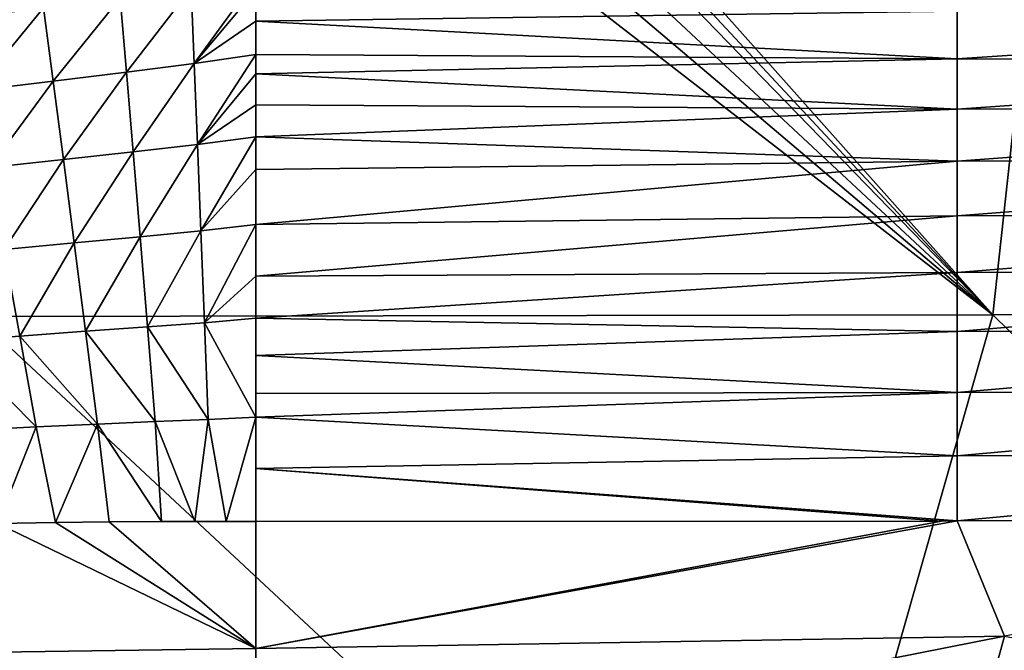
# Model space of a CAD drawing. Header units: metres. Extents: x -105 to 105, y -68 to 103.
# Tile 37 of 256: x -87.09 to -79.71, y 58.91 to 63.63. Entities that reach past the tile are written whole.
import ezdxf

# ---------------------------------------------------------------- set-up
doc = ezdxf.new("R2010")
doc.units = ezdxf.units.M
doc.layers.add('solid_FIT-BATH-150_SW0001', color=7, linetype='CONTINUOUS')

msp = doc.modelspace()

# ---------------------------------------------------------------- linework, layer by layer
at = {"layer": 'solid_FIT-BATH-150_SW0001'}
for points in [[(-87.12825, 67.095657, 16.363617), (-87.416382, 61.410892, 16.429518), (-79.796638, 61.421616, 16.370804)], [(-86.495682, 67.099045, 16.359432), (-87.12825, 67.095657, 16.363617), (-79.796638, 61.421616, 16.370804)], [(-85.891151, 67.099937, 16.355516), (-86.495682, 67.099045, 16.359432), (-79.796638, 61.421616, 16.370804)], [(-85.314659, 67.098343, 16.35186), (-85.891151, 67.099937, 16.355516), (-79.796638, 61.421616, 16.370804)], [(-85.084831, 67.098694, 16.350407), (-85.314659, 67.098343, 16.35186), (-79.796638, 61.421616, 16.370804)], [(-84.85498, 67.099007, 16.348959), (-85.084831, 67.098694, 16.350407), (-79.796638, 61.421616, 16.370804)], [(-79.178482, 67.09771, 16.315725), (-84.85498, 67.099007, 16.348959), (-79.796638, 61.421616, 16.370804)], [(-79.178482, 67.09771, 16.315725), (-79.796638, 61.421616, 16.370804), (-72.176895, 61.430477, 16.322298)], [(-85.783371, 63.305931, -19.075668), (-85.805893, 63.870529, -18.801805), (-85.322227, 63.943199, -18.794205)], [(-85.783371, 63.305931, -19.075668), (-85.322227, 63.943199, -18.794205), (-85.322235, 63.857212, -18.841072)], [(-86.29216, 63.240318, -19.070335), (-86.338722, 63.798092, -18.804493), (-85.805893, 63.870529, -18.801805)], [(-85.783371, 63.305931, -19.075668), (-86.29216, 63.240318, -19.070335), (-85.805893, 63.870529, -18.801805)], [(-85.32225, 63.621738, -18.961218), (-85.783371, 63.305931, -19.075668), (-85.322235, 63.857212, -18.841072)], [(-80.064629, 63.697765, -19.268442), (-85.32225, 63.621738, -18.961218), (-85.322235, 63.857212, -18.841072)], [(-86.841354, 63.17284, -19.062052), (-86.913353, 63.723484, -18.803518), (-86.338722, 63.798092, -18.804493)], [(-86.29216, 63.240318, -19.070335), (-86.841354, 63.17284, -19.062052), (-86.338722, 63.798092, -18.804493)], [(-87.423698, 63.102467, -19.051374), (-87.522392, 63.645638, -18.799343), (-86.913353, 63.723484, -18.803518)], [(-86.841354, 63.17284, -19.062052), (-87.423698, 63.102467, -19.051374), (-86.913353, 63.723484, -18.803518)], [(-80.064629, 63.3395, -19.428858), (-85.32225, 63.621738, -18.961218), (-80.064629, 63.697765, -19.268442)], [(-80.064629, 63.3395, -19.428858), (-80.064629, 63.697765, -19.268442), (-74.726631, 63.69458, -19.606194)], [(-85.32225, 63.621738, -18.961218), (-85.32225, 63.37347, -19.076056), (-85.783371, 63.305931, -19.075668)], [(-80.064629, 63.3395, -19.428858), (-85.32225, 63.37347, -19.076056), (-85.32225, 63.621738, -18.961218)], [(-80.064629, 63.3395, -19.428858), (-74.726631, 63.69458, -19.606194), (-74.726631, 63.338627, -19.758081)], [(-85.759323, 62.699341, -19.309099), (-85.783371, 63.305931, -19.075668), (-85.32225, 63.37347, -19.076056)], [(-85.759323, 62.699341, -19.309099), (-85.32225, 63.37347, -19.076056), (-85.32225, 63.227493, -19.13846)], [(-80.064629, 63.3395, -19.428858), (-85.32225, 63.227493, -19.13846), (-85.32225, 63.37347, -19.076056)], [(-80.064629, 62.964561, -19.57349), (-85.32225, 63.227493, -19.13846), (-80.064629, 63.3395, -19.428858)], [(-80.064629, 62.964561, -19.57349), (-80.064629, 63.3395, -19.428858), (-74.726631, 63.338627, -19.758081)], [(-80.064629, 62.964561, -19.57349), (-74.726631, 63.338627, -19.758081), (-74.726631, 62.965897, -19.894644)], [(-86.242561, 62.643673, -19.296984), (-86.29216, 63.240318, -19.070335), (-85.783371, 63.305931, -19.075668)], [(-85.759323, 62.699341, -19.309099), (-86.242561, 62.643673, -19.296984), (-85.783371, 63.305931, -19.075668)], [(-86.764778, 62.586273, -19.282475), (-86.841354, 63.17284, -19.062052), (-86.29216, 63.240318, -19.070335)], [(-86.242561, 62.643673, -19.296984), (-86.764778, 62.586273, -19.282475), (-86.29216, 63.240318, -19.070335)], [(-85.322243, 62.996933, -19.230019), (-85.759323, 62.699341, -19.309099), (-85.32225, 63.227493, -19.13846)], [(-80.064629, 62.964561, -19.57349), (-85.322243, 62.996933, -19.230019), (-85.32225, 63.227493, -19.13846)], [(-87.318794, 62.526157, -19.266205), (-87.423698, 63.102467, -19.051374), (-86.841354, 63.17284, -19.062052)], [(-86.764778, 62.586273, -19.282475), (-87.318794, 62.526157, -19.266205), (-86.841354, 63.17284, -19.062052)], [(-85.322243, 62.996933, -19.230019), (-85.322235, 62.756912, -19.31703), (-85.759323, 62.699341, -19.309099)], [(-80.064629, 62.964561, -19.57349), (-85.322235, 62.756912, -19.31703), (-85.322243, 62.996933, -19.230019)], [(-80.064629, 62.572933, -19.703238), (-85.322235, 62.756912, -19.31703), (-80.064629, 62.964561, -19.57349)], [(-80.064629, 62.572933, -19.703238), (-74.726631, 62.965897, -19.894644), (-74.726631, 62.576328, -20.016796)], [(-80.064629, 62.572933, -19.703238), (-80.064629, 62.964561, -19.57349), (-74.726631, 62.965897, -19.894644)], [(-85.733879, 62.051121, -19.505766), (-85.759323, 62.699341, -19.309099), (-85.322235, 62.756912, -19.31703)], [(-85.733879, 62.051121, -19.505766), (-85.322235, 62.756912, -19.31703), (-85.322235, 62.511913, -19.397972)], [(-80.064629, 62.572933, -19.703238), (-85.322235, 62.511913, -19.397972), (-85.322235, 62.756912, -19.31703)], [(-86.190094, 62.007084, -19.488865), (-86.242561, 62.643673, -19.296984), (-85.759323, 62.699341, -19.309099)], [(-85.733879, 62.051121, -19.505766), (-86.190094, 62.007084, -19.488865), (-85.759323, 62.699341, -19.309099)], [(-86.683815, 61.961388, -19.469862), (-86.764778, 62.586273, -19.282475), (-86.242561, 62.643673, -19.296984)], [(-86.190094, 62.007084, -19.488865), (-86.683815, 61.961388, -19.469862), (-86.242561, 62.643673, -19.296984)], [(-87.207924, 61.913082, -19.449434), (-87.318794, 62.526157, -19.266205), (-86.764778, 62.586273, -19.282475)], [(-86.683815, 61.961388, -19.469862), (-87.207924, 61.913082, -19.449434), (-86.764778, 62.586273, -19.282475)], [(-80.064629, 62.572933, -19.703238), (-85.322258, 62.098629, -19.518608), (-85.322235, 62.511913, -19.397972)], [(-80.064629, 62.164612, -19.818993), (-85.322258, 62.098629, -19.518608), (-80.064629, 62.572933, -19.703238)], [(-80.064629, 62.164612, -19.818993), (-74.726631, 62.576328, -20.016796), (-74.726631, 62.169853, -20.125452)], [(-80.064629, 62.164612, -19.818993), (-80.064629, 62.572933, -19.703238), (-74.726631, 62.576328, -20.016796)], [(-85.322258, 62.098629, -19.518608), (-85.733879, 62.051121, -19.505766), (-85.322235, 62.511913, -19.397972)], [(-80.064629, 62.164612, -19.818993), (-85.322296, 61.71278, -19.615576), (-85.322258, 62.098629, -19.518608)], [(-80.064629, 61.739594, -19.921652), (-85.322296, 61.71278, -19.615576), (-80.064629, 62.164612, -19.818993)], [(-80.064629, 61.739594, -19.921652), (-74.726631, 62.169853, -20.125452), (-74.726631, 61.746407, -20.221521)], [(-80.064629, 61.739594, -19.921652), (-80.064629, 62.164612, -19.818993), (-74.726631, 62.169853, -20.125452)], [(-85.707123, 61.363434, -19.669022), (-85.733879, 62.051121, -19.505766), (-85.322258, 62.098629, -19.518608)], [(-85.707123, 61.363434, -19.669022), (-85.322258, 62.098629, -19.518608), (-85.322296, 61.71278, -19.615576)], [(-86.598755, 61.299179, -19.627903), (-86.683815, 61.961388, -19.469862), (-86.190094, 62.007084, -19.488865)], [(-86.134949, 61.332108, -19.649485), (-86.598755, 61.299179, -19.627903), (-86.190094, 62.007084, -19.488865)], [(-86.134949, 61.332108, -19.649485), (-86.190094, 62.007084, -19.488865), (-85.733879, 62.051121, -19.505766)], [(-85.707123, 61.363434, -19.669022), (-86.134949, 61.332108, -19.649485), (-85.733879, 62.051121, -19.505766)], [(-87.091438, 61.263744, -19.604965), (-87.207924, 61.913082, -19.449434), (-86.683815, 61.961388, -19.469862)], [(-86.598755, 61.299179, -19.627903), (-87.091438, 61.263744, -19.604965), (-86.683815, 61.961388, -19.469862)], [(-87.091438, 61.263744, -19.604965), (-87.606033, 61.224846, -19.581324), (-87.207924, 61.913082, -19.449434)], [(-85.322334, 61.396317, -19.685352), (-85.707123, 61.363434, -19.669022), (-85.322296, 61.71278, -19.615576)], [(-80.064629, 61.739594, -19.921652), (-85.322334, 61.396317, -19.685352), (-85.322296, 61.71278, -19.615576)], [(-80.064629, 61.297939, -20.0121), (-85.322334, 61.396317, -19.685352), (-80.064629, 61.739594, -19.921652)], [(-80.064629, 61.297939, -20.0121), (-74.726631, 61.746407, -20.221521), (-74.726631, 61.306019, -20.305897)], [(-80.064629, 61.297939, -20.0121), (-80.064629, 61.739594, -19.921652), (-74.726631, 61.746407, -20.221521)], [(-87.416382, 61.410892, 16.429518), (-88.729286, 55.796627, 16.497969), (-81.396019, 55.800949, 16.428228)], [(-79.796638, 61.421616, 16.370804), (-87.416382, 61.410892, 16.429518), (-81.396019, 55.800949, 16.428228)], [(-79.796638, 61.421616, 16.370804), (-81.396019, 55.800949, 16.428228), (-74.062752, 55.804558, 16.369987)], [(-72.176895, 61.430477, 16.322298), (-79.796638, 61.421616, 16.370804), (-74.062752, 55.804558, 16.369987)], [(-85.707123, 61.363434, -19.669022), (-85.679115, 60.639389, -19.801935), (-86.134949, 61.332108, -19.649485)], [(-85.322334, 61.396317, -19.685352), (-85.322456, 60.654648, -19.820143), (-85.707123, 61.363434, -19.669022)], [(-85.707123, 61.363434, -19.669022), (-85.322456, 60.654648, -19.820143), (-85.679115, 60.639389, -19.801935)], [(-85.322372, 61.118423, -19.740232), (-85.322456, 60.654648, -19.820143), (-85.322334, 61.396317, -19.685352)], [(-80.064629, 61.297939, -20.0121), (-85.322372, 61.118423, -19.740232), (-85.322334, 61.396317, -19.685352)], [(-87.091438, 61.263744, -19.604965), (-86.969612, 60.583168, -19.734591), (-87.606033, 61.224846, -19.581324)], [(-86.598755, 61.299179, -19.627903), (-86.509773, 60.604099, -19.75861), (-87.091438, 61.263744, -19.604965)], [(-87.091438, 61.263744, -19.604965), (-86.509773, 60.604099, -19.75861), (-86.969612, 60.583168, -19.734591)], [(-86.134949, 61.332108, -19.649485), (-86.077248, 60.622551, -19.781263), (-86.598755, 61.299179, -19.627903)], [(-86.598755, 61.299179, -19.627903), (-86.077248, 60.622551, -19.781263), (-86.509773, 60.604099, -19.75861)], [(-86.134949, 61.332108, -19.649485), (-85.679115, 60.639389, -19.801935), (-86.077248, 60.622551, -19.781263)], [(-80.064629, 60.840057, -20.091166), (-85.322372, 61.118423, -19.740232), (-80.064629, 61.297939, -20.0121)], [(-80.064629, 60.840057, -20.091166), (-74.726631, 61.306019, -20.305897), (-74.726631, 60.849041, -20.379391)], [(-80.064629, 60.840057, -20.091166), (-80.064629, 61.297939, -20.0121), (-74.726631, 61.306019, -20.305897)], [(-87.606033, 61.224846, -19.581324), (-86.969612, 60.583168, -19.734591), (-87.449814, 60.55883, -19.709795)], [(-85.322426, 60.832783, -19.791061), (-85.322456, 60.654648, -19.820143), (-85.322372, 61.118423, -19.740232)], [(-80.064629, 60.840057, -20.091166), (-85.322426, 60.832783, -19.791061), (-85.322372, 61.118423, -19.740232)], [(-80.064629, 60.840057, -20.091166), (-85.322456, 60.654648, -19.820143), (-85.322426, 60.832783, -19.791061)], [(-80.064629, 60.366482, -20.15966), (-85.322456, 60.654648, -19.820143), (-80.064629, 60.840057, -20.091166)], [(-80.064629, 60.366482, -20.15966), (-74.726631, 60.849041, -20.379391), (-74.726631, 60.375889, -20.44281)], [(-80.064629, 60.366482, -20.15966), (-80.064629, 60.840057, -20.091166), (-74.726631, 60.849041, -20.379391)], [(-86.969612, 60.583168, -19.734591), (-86.509773, 60.604099, -19.75861), (-86.823547, 59.867512, -19.841866)], [(-86.509773, 60.604099, -19.75861), (-86.420166, 59.871689, -19.864609), (-86.823547, 59.867512, -19.841866)], [(-86.509773, 60.604099, -19.75861), (-86.077248, 60.622551, -19.781263), (-86.029404, 59.873886, -19.886744)], [(-86.509773, 60.604099, -19.75861), (-86.029404, 59.873886, -19.886744), (-86.420166, 59.871689, -19.864609)], [(-86.077248, 60.622551, -19.781263), (-85.679115, 60.639389, -19.801935), (-85.780273, 59.874527, -19.900892)], [(-86.077248, 60.622551, -19.781263), (-85.780273, 59.874527, -19.900892), (-86.029404, 59.873886, -19.886744)], [(-85.679115, 60.639389, -19.801935), (-85.543625, 59.87476, -19.914345), (-85.780273, 59.874527, -19.900892)], [(-85.679115, 60.639389, -19.801935), (-85.322456, 60.654648, -19.820143), (-85.543625, 59.87476, -19.914345)], [(-85.322456, 60.654648, -19.820143), (-85.322701, 59.874836, -19.926928), (-85.543625, 59.87476, -19.914345)], [(-85.322456, 60.654648, -19.820143), (-85.32254, 60.271111, -19.876575), (-85.322701, 59.874836, -19.926928)], [(-80.064629, 60.366482, -20.15966), (-85.32254, 60.271111, -19.876575), (-85.322456, 60.654648, -19.820143)], [(-87.449814, 60.55883, -19.709795), (-86.969612, 60.583168, -19.734591), (-87.258354, 59.860199, -19.817518)], [(-86.969612, 60.583168, -19.734591), (-86.823547, 59.867512, -19.841866), (-87.258354, 59.860199, -19.817518)], [(-80.064629, 60.366482, -20.15966), (-74.726631, 60.375889, -20.44281), (-80.06424, 59.877743, -20.218412)], [(-74.726631, 60.375889, -20.44281), (-74.725403, 59.886967, -20.497017), (-80.06424, 59.877743, -20.218412)], [(-80.064629, 60.366482, -20.15966), (-80.06424, 59.877743, -20.218412), (-85.32254, 60.271111, -19.876575)], [(-85.32254, 60.271111, -19.876575), (-80.182861, 59.877605, -20.212023), (-85.322701, 59.874836, -19.926928)], [(-85.32254, 60.271111, -19.876575), (-80.06424, 59.877743, -20.218412), (-80.182861, 59.877605, -20.212023)], [(-86.823547, 59.867512, -19.841866), (-85.322701, 58.921803, -20.02072), (-87.258354, 59.860199, -19.817518)], [(-87.258354, 59.860199, -19.817518), (-85.322701, 58.921803, -20.02072), (-87.255424, 58.89608, -19.914871)], [(-86.420166, 59.871689, -19.864609), (-85.322701, 58.921803, -20.02072), (-86.823547, 59.867512, -19.841866)], [(-86.420166, 59.871689, -19.864609), (-85.322701, 59.874836, -19.926928), (-85.322701, 58.921803, -20.02072)], [(-86.420166, 59.871689, -19.864609), (-86.029404, 59.873886, -19.886744), (-85.322701, 59.874836, -19.926928)], [(-86.029404, 59.873886, -19.886744), (-85.543625, 59.87476, -19.914345), (-85.322701, 59.874836, -19.926928)], [(-86.029404, 59.873886, -19.886744), (-85.780273, 59.874527, -19.900892), (-85.543625, 59.87476, -19.914345)], [(-80.06424, 59.877743, -20.218412), (-79.709084, 59.015308, -20.316669), (-85.322701, 58.921803, -20.02072)], [(-80.182861, 59.877605, -20.212023), (-80.06424, 59.877743, -20.218412), (-85.322701, 58.921803, -20.02072)], [(-80.182861, 59.877605, -20.212023), (-85.322701, 58.921803, -20.02072), (-85.322701, 59.874836, -19.926928)], [(-80.06424, 59.877743, -20.218412), (-74.725403, 59.886967, -20.497017), (-75.081757, 59.886189, -20.478971)], [(-80.06424, 59.877743, -20.218412), (-75.081757, 59.886189, -20.478971), (-79.709084, 59.015308, -20.316669)], [(-85.322701, 57.906895, -20.087732), (-85.322701, 58.921803, -20.02072), (-79.709084, 59.015308, -20.316669)], [(-79.990036, 57.99754, -20.365517), (-85.322701, 57.906895, -20.087732), (-79.709084, 59.015308, -20.316669)], [(-74.657364, 58.096912, -20.626537), (-79.990036, 57.99754, -20.365517), (-79.709084, 59.015308, -20.316669)], [(-87.255424, 58.89608, -19.914871), (-85.322701, 58.921803, -20.02072), (-85.322701, 57.906895, -20.087732)]]:
    msp.add_3dface(points, dxfattribs=at)

doc.saveas('drawing.dxf')
